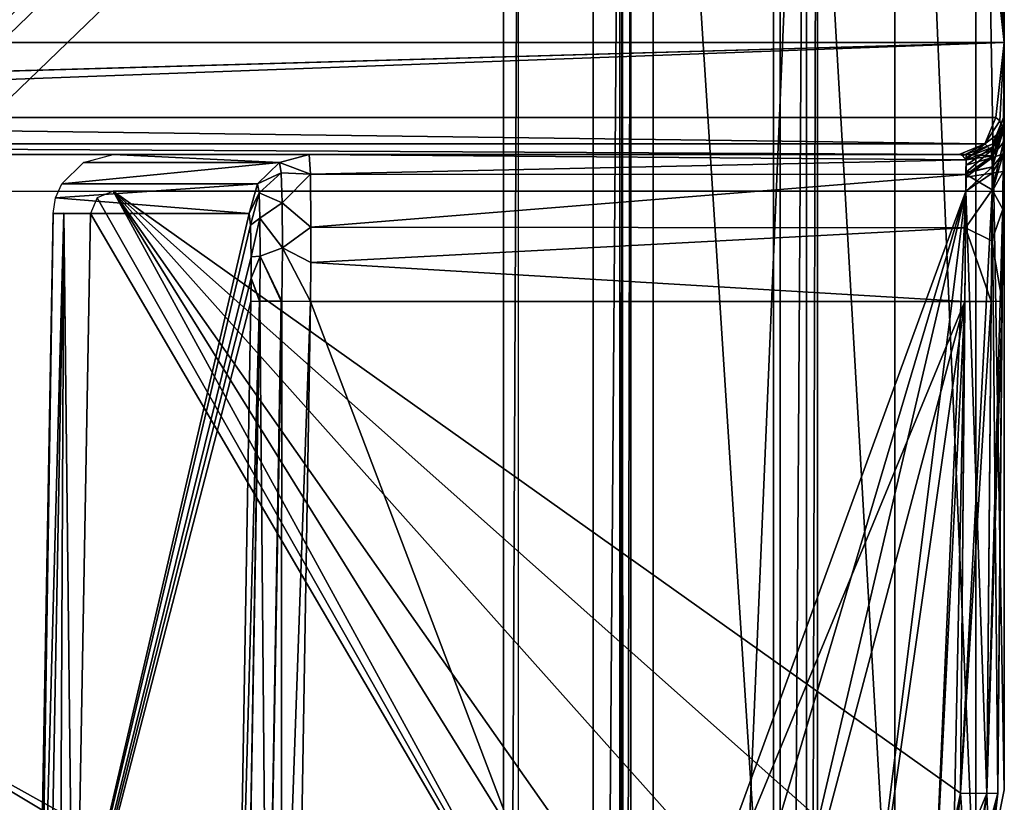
# Model space of a CAD drawing. Header units: millimetres. Extents: x -30 to 30, y -27.5 to 31.
# Tile 19 of 22: x 16.8 to 30, y 5.8 to 16.3. Entities that reach past the tile are written whole.
import ezdxf

# ---------------------------------------------------------------- set-up
doc = ezdxf.new("R2010")
doc.units = ezdxf.units.MM
doc.header["$LTSCALE"] = 65.185185
for name, color, linetype in [('1', 7, 'CONTINUOUS'), ('104', 7, 'CONTINUOUS'), ('105', 7, 'CONTINUOUS'), ('110', 7, 'CONTINUOUS'), ('111', 7, 'CONTINUOUS'), ('114', 7, 'CONTINUOUS'), ('123', 7, 'CONTINUOUS'), ('127', 7, 'CONTINUOUS'), ('145', 7, 'CONTINUOUS'), ('147', 7, 'CONTINUOUS'), ('151', 7, 'CONTINUOUS'), ('154', 7, 'CONTINUOUS'), ('16', 7, 'CONTINUOUS'), ('173', 7, 'CONTINUOUS'), ('174', 7, 'CONTINUOUS'), ('175', 7, 'CONTINUOUS'), ('198', 7, 'CONTINUOUS'), ('199', 7, 'CONTINUOUS'), ('2', 7, 'CONTINUOUS'), ('200', 7, 'CONTINUOUS'), ('201', 7, 'CONTINUOUS'), ('222', 7, 'CONTINUOUS'), ('223', 7, 'CONTINUOUS'), ('231', 7, 'CONTINUOUS'), ('232', 7, 'CONTINUOUS'), ('233', 7, 'CONTINUOUS'), ('258', 7, 'CONTINUOUS'), ('264', 7, 'CONTINUOUS'), ('283', 7, 'CONTINUOUS'), ('284', 7, 'CONTINUOUS'), ('285', 7, 'CONTINUOUS'), ('37', 7, 'CONTINUOUS'), ('4', 7, 'CONTINUOUS'), ('42', 7, 'CONTINUOUS'), ('70', 7, 'CONTINUOUS'), ('71', 7, 'CONTINUOUS'), ('75', 7, 'CONTINUOUS'), ('79', 7, 'CONTINUOUS'), ('93', 7, 'CONTINUOUS'), ('96', 7, 'CONTINUOUS'), ('99', 7, 'CONTINUOUS')]:
    doc.layers.add(name, color=color, linetype=linetype)

msp = doc.modelspace()

# ---------------------------------------------------------------- linework, layer by layer
at = {"layer": '1', "color": 252, "linetype": 'Continuous', "true_color": 0x96918c}
for points in [[(24.5, 22.793, -33.1), (-24.5, -24.5, -33.1), (4.6, 7, -33.1), (24.5, 22.793, -33.1)], [(24.5, -24.5, -33.1), (-24.5, -24.5, -33.1), (24.5, 22.793, -33.1), (24.5, -24.5, -33.1)], [(4.6, 22.793, -33.1), (24.5, 22.793, -33.1), (4.6, 7, -33.1), (4.6, 22.793, -33.1)]]:
    msp.add_3dface(points, dxfattribs=at)
at = {"layer": '104', "color": 8, "linetype": 'Continuous', "true_color": 0x6e7371}
for points in [[(29.912, 5.956, -101.925), (29.97, 12.539, -102.04), (30, 16, -92.1), (29.912, 5.956, -101.925)], [(29.912, 5.956, -92.1), (29.912, 5.956, -101.925), (30, 16, -92.1), (29.912, 5.956, -92.1)], [(29.97, 12.539, -102.04), (29.981, 13.769, -102.388), (30, 16, -92.1), (29.97, 12.539, -102.04)], [(29.981, 13.769, -102.388), (29.988, 14.665, -103.297), (30, 16, -92.1), (29.981, 13.769, -102.388)], [(29.988, 14.665, -103.297), (29.99, 14.91, -103.892), (30, 16, -92.1), (29.988, 14.665, -103.297)], [(29.99, 14.91, -103.892), (29.991, 14.996, -104.539), (30, 16, -92.1), (29.99, 14.91, -103.892)], [(30, 16, -183.1), (29.991, 14.996, -179.635), (29.99, 14.881, -183.1), (30, 16, -183.1)], [(30, 16, -92.1), (29.991, 14.996, -179.635), (30, 16, -183.1), (30, 16, -92.1)], [(29.991, 14.996, -104.539), (29.991, 14.996, -179.635), (30, 16, -92.1), (29.991, 14.996, -104.539)], [(29.99, 14.881, -183.1), (29.991, 14.996, -179.635), (29.987, 14.52, -182.714), (29.99, 14.881, -183.1)], [(29.991, 14.996, -179.635), (29.99, 14.865, -180.129), (29.987, 14.52, -182.714), (29.991, 14.996, -179.635)], [(29.987, 14.509, -180.493), (29.983, 14.013, -182.565), (29.99, 14.865, -180.129), (29.987, 14.509, -180.493)], [(29.99, 14.865, -180.129), (29.983, 14.013, -182.565), (29.987, 14.52, -182.714), (29.99, 14.865, -180.129)], [(29.985, 14.273, -180.596), (29.983, 14.013, -182.565), (29.987, 14.509, -180.493), (29.985, 14.273, -180.596)], [(29.912, 5.956, -182.425), (29.983, 14.013, -182.565), (29.985, 14.273, -180.596), (29.912, 5.956, -182.425)], [(29.983, 14.013, -180.635), (29.912, 5.956, -182.425), (29.985, 14.273, -180.596), (29.983, 14.013, -180.635)], [(29.912, 5.956, -180.775), (29.912, 5.956, -182.425), (29.983, 14.013, -180.635), (29.912, 5.956, -180.775)]]:
    msp.add_3dface(points, dxfattribs=at)
at = {"layer": '105', "color": 8, "linetype": 'Continuous', "true_color": 0x6e7371}
for points in [[(29.912, 26.044, -92.1), (30, 16, -92.1), (29.988, 17.331, -103.304), (29.912, 26.044, -92.1)], [(29.987, 17.496, -180.496), (30, 16, -183.1), (29.983, 17.987, -180.635), (29.987, 17.496, -180.496)], [(30, 16, -183.1), (29.983, 17.987, -182.565), (29.983, 17.987, -180.635), (30, 16, -183.1)], [(29.983, 17.987, -182.565), (30, 16, -183.1), (29.987, 17.48, -182.714), (29.983, 17.987, -182.565)], [(29.99, 17.137, -180.133), (30, 16, -183.1), (29.987, 17.496, -180.496), (29.99, 17.137, -180.133)], [(29.987, 17.48, -182.714), (30, 16, -183.1), (29.99, 17.119, -183.1), (29.987, 17.48, -182.714)], [(29.988, 17.331, -103.304), (30, 16, -92.1), (29.991, 17.004, -104.539), (29.988, 17.331, -103.304)], [(29.991, 17.039, -179.895), (30, 16, -183.1), (29.99, 17.137, -180.133), (29.991, 17.039, -179.895)], [(29.991, 17.004, -179.635), (30, 16, -183.1), (29.991, 17.039, -179.895), (29.991, 17.004, -179.635)], [(29.991, 17.004, -104.539), (30, 16, -183.1), (29.991, 17.004, -179.635), (29.991, 17.004, -104.539)], [(30, 16, -92.1), (30, 16, -183.1), (29.991, 17.004, -104.539), (30, 16, -92.1)]]:
    msp.add_3dface(points, dxfattribs=at)
at = {"layer": '110', "color": 8, "linetype": 'Continuous', "true_color": 0x6e7371}
for points in [[(1.934, 16, -332.122), (30, 16, -183.1), (1.928, 15.197, -332.115), (1.934, 16, -332.122)], [(1.928, 15.197, -332.115), (30, 16, -183.1), (1.932, 15.194, -332.098), (1.928, 15.197, -332.115)], [(1.932, 15.194, -332.098), (30, 16, -183.1), (1.935, 15.192, -332.08), (1.932, 15.194, -332.098)], [(1.935, 15.192, -332.08), (30, 16, -183.1), (2.948, 14.996, -326.692), (1.935, 15.192, -332.08)], [(2.948, 14.996, -326.692), (30, 16, -183.1), (29.886, 14.996, -183.658), (2.948, 14.996, -326.692)], [(29.886, 14.996, -183.658), (30, 16, -183.1), (29.94, 14.954, -183.372), (29.886, 14.996, -183.658)], [(29.94, 14.954, -183.372), (30, 16, -183.1), (29.988, 14.833, -183.111), (29.94, 14.954, -183.372)], [(29.988, 14.833, -183.111), (30, 16, -183.1), (29.989, 14.856, -183.102), (29.988, 14.833, -183.111)], [(30, 16, -183.1), (29.99, 14.881, -183.1), (29.989, 14.856, -183.102), (30, 16, -183.1)]]:
    msp.add_3dface(points, dxfattribs=at)
at = {"layer": '111', "color": 8, "linetype": 'Continuous', "true_color": 0x6e7371}
for points in [[(29.886, 17.004, -183.658), (1.934, 16, -332.122), (2.948, 17.004, -326.692), (29.886, 17.004, -183.658)], [(30, 16, -183.1), (1.934, 16, -332.122), (29.886, 17.004, -183.658), (30, 16, -183.1)], [(29.94, 17.046, -183.371), (30, 16, -183.1), (29.886, 17.004, -183.658), (29.94, 17.046, -183.371)], [(29.99, 17.119, -183.1), (30, 16, -183.1), (29.94, 17.046, -183.371), (29.99, 17.119, -183.1)]]:
    msp.add_3dface(points, dxfattribs=at)
at = {"layer": '114', "color": 8, "linetype": 'Continuous', "true_color": 0x6e7371}
for points in [[(29.912, 5.956, -101.925), (29.912, 5.956, -92.1), (29.519, 4.056, -92.1), (29.912, 5.956, -101.925)], [(29.912, 5.956, -101.925), (29.519, 4.056, -92.1), (29.808, 4.981, -101.909), (29.912, 5.956, -101.925)]]:
    msp.add_3dface(points, dxfattribs=at)
at = {"layer": '123', "color": 8, "linetype": 'Continuous', "true_color": 0x6e7371}
for points in [[(2.457, 14.5, -183.565), (2.457, 14.5, -326.6), (29.395, 14.5, -183.565), (2.457, 14.5, -183.565)], [(29.491, 14.5, -179.635), (29.491, 14.5, -104.539), (18.072, 14.5, -179.635), (29.491, 14.5, -179.635)], [(18.072, 14.5, -179.635), (29.491, 14.5, -104.539), (20.695, 14.5, -104.539), (18.072, 14.5, -179.635)]]:
    msp.add_3dface(points, dxfattribs=at)
at = {"layer": '127', "color": 8, "linetype": 'Continuous', "true_color": 0x6e7371}
for points in [[(29.912, 5.956, -182.425), (29.912, 5.956, -180.775), (29.52, 4.057, -180.805), (29.912, 5.956, -182.425)], [(29.52, 4.057, -182.395), (29.912, 5.956, -182.425), (29.52, 4.057, -180.805), (29.52, 4.057, -182.395)]]:
    msp.add_3dface(points, dxfattribs=at)
at = {"layer": '145', "color": 8, "linetype": 'Continuous', "true_color": 0x6e7371}
for points in [[(24.913, 1.491, -102.347), (20.53, 1.491, -102.347), (20.716, 12.535, -102.54), (24.913, 1.491, -102.347)], [(29.47, 12.535, -102.54), (24.913, 1.491, -102.347), (20.716, 12.535, -102.54), (29.47, 12.535, -102.54)], [(26.625, 1.83, -102.353), (24.913, 1.491, -102.347), (29.47, 12.535, -102.54), (26.625, 1.83, -102.353)], [(28.079, 2.794, -102.369), (26.625, 1.83, -102.353), (29.47, 12.535, -102.54), (28.079, 2.794, -102.369)], [(29.057, 4.238, -102.395), (28.079, 2.794, -102.369), (29.47, 12.535, -102.54), (29.057, 4.238, -102.395)], [(29.318, 5.075, -102.409), (29.057, 4.238, -102.395), (29.47, 12.535, -102.54), (29.318, 5.075, -102.409)], [(29.412, 5.952, -102.425), (29.318, 5.075, -102.409), (29.47, 12.535, -102.54), (29.412, 5.952, -102.425)]]:
    msp.add_3dface(points, dxfattribs=at)
at = {"layer": '147', "color": 8, "linetype": 'Continuous', "true_color": 0x6e7371}
for points in [[(20.695, 14.5, -104.539), (29.491, 14.432, -104.021), (20.713, 14.239, -103.552), (20.695, 14.5, -104.539)], [(20.695, 14.5, -104.539), (29.491, 14.5, -104.539), (29.491, 14.432, -104.021), (20.695, 14.5, -104.539)], [(29.491, 14.432, -104.021), (29.488, 14.236, -103.545), (20.713, 14.239, -103.552), (29.491, 14.432, -104.021)], [(20.713, 14.239, -103.552), (29.488, 14.236, -103.545), (20.72, 13.527, -102.823), (20.713, 14.239, -103.552)], [(29.488, 14.236, -103.545), (29.481, 13.519, -102.818), (20.72, 13.527, -102.823), (29.488, 14.236, -103.545)], [(20.72, 13.527, -102.823), (29.481, 13.519, -102.818), (20.72, 13.056, -102.618), (20.72, 13.527, -102.823)], [(29.481, 13.519, -102.818), (29.47, 12.535, -102.54), (20.72, 13.056, -102.618), (29.481, 13.519, -102.818)], [(29.47, 12.535, -102.54), (20.716, 12.535, -102.54), (20.72, 13.056, -102.618), (29.47, 12.535, -102.54)]]:
    msp.add_3dface(points, dxfattribs=at)
at = {"layer": '151', "color": 8, "linetype": 'Continuous', "true_color": 0x6e7371}
for points in [[(2.457, 14.009, -183.065), (24.913, 1.491, -182.847), (1.747, 1.491, -182.847), (2.457, 14.009, -183.065)], [(29.483, 14.009, -183.065), (24.913, 1.491, -182.847), (2.457, 14.009, -183.065), (29.483, 14.009, -183.065)], [(25.79, 1.578, -182.848), (24.913, 1.491, -182.847), (29.483, 14.009, -183.065), (25.79, 1.578, -182.848)], [(26.629, 1.831, -182.853), (25.79, 1.578, -182.848), (29.483, 14.009, -183.065), (26.629, 1.831, -182.853)], [(28.082, 2.797, -182.87), (26.629, 1.831, -182.853), (29.483, 14.009, -183.065), (28.082, 2.797, -182.87)], [(29.059, 4.242, -182.895), (28.082, 2.797, -182.87), (29.483, 14.009, -183.065), (29.059, 4.242, -182.895)], [(29.412, 5.952, -182.925), (29.059, 4.242, -182.895), (29.483, 14.009, -183.065), (29.412, 5.952, -182.925)]]:
    msp.add_3dface(points, dxfattribs=at)
at = {"layer": '154', "color": 8, "linetype": 'Continuous', "true_color": 0x6e7371}
for points in [[(19.895, 13.714, -104.511), (17.051, 1.491, -179.836), (17.272, 13.714, -179.623), (19.895, 13.714, -104.511)], [(19.913, 13.557, -103.919), (17.051, 1.491, -179.836), (19.895, 13.714, -104.511), (19.913, 13.557, -103.919)], [(19.921, 13.13, -103.482), (17.051, 1.491, -179.836), (19.913, 13.557, -103.919), (19.921, 13.13, -103.482)], [(19.92, 12.847, -103.359), (17.051, 1.491, -179.836), (19.921, 13.13, -103.482), (19.92, 12.847, -103.359)], [(19.916, 12.535, -103.311), (17.051, 1.491, -179.836), (19.92, 12.847, -103.359), (19.916, 12.535, -103.311)], [(19.73, 1.491, -103.119), (17.051, 1.491, -179.836), (19.916, 12.535, -103.311), (19.73, 1.491, -103.119)]]:
    msp.add_3dface(points, dxfattribs=at)
at = {"layer": '16', "color": 252, "linetype": 'Continuous', "true_color": 0x96918c}
for points in [[(24.5, -24.5, -33.1), (24.5, 22.793, -33.1), (24.854, 22.793, -32.953), (24.5, -24.5, -33.1)], [(24.854, -24.5, -32.954), (24.5, -24.5, -33.1), (24.854, 22.793, -32.953), (24.854, -24.5, -32.954)], [(24.908, -24.5, -32.889), (24.854, -24.5, -32.954), (24.887, 22.793, -32.916), (24.908, -24.5, -32.889)], [(24.887, 22.793, -32.916), (24.854, -24.5, -32.954), (24.854, 22.793, -32.953), (24.887, 22.793, -32.916)], [(25, 22.793, -32.6), (24.908, -24.5, -32.889), (24.887, 22.793, -32.916), (25, 22.793, -32.6)], [(25, 22.793, -32.6), (25, -24.5, -32.6), (24.908, -24.5, -32.889), (25, 22.793, -32.6)]]:
    msp.add_3dface(points, dxfattribs=at)
at = {"layer": '173', "color": 8, "linetype": 'Continuous', "true_color": 0x6e7371}
for points in [[(18.072, 14.5, -179.635), (20.299, 14.395, -104.525), (17.677, 14.395, -179.627), (18.072, 14.5, -179.635)], [(18.072, 14.5, -179.635), (20.695, 14.5, -104.539), (20.299, 14.395, -104.525), (18.072, 14.5, -179.635)], [(20.299, 14.395, -104.525), (20.007, 14.108, -104.515), (17.385, 14.109, -179.622), (20.299, 14.395, -104.525)], [(17.677, 14.395, -179.627), (20.299, 14.395, -104.525), (17.385, 14.109, -179.622), (17.677, 14.395, -179.627)], [(17.385, 14.109, -179.622), (20.007, 14.108, -104.515), (17.303, 13.92, -179.622), (17.385, 14.109, -179.622)], [(20.007, 14.108, -104.515), (19.895, 13.714, -104.511), (17.303, 13.92, -179.622), (20.007, 14.108, -104.515)], [(19.895, 13.714, -104.511), (17.272, 13.714, -179.623), (17.303, 13.92, -179.622), (19.895, 13.714, -104.511)]]:
    msp.add_3dface(points, dxfattribs=at)
at = {"layer": '174', "color": 8, "linetype": 'Continuous', "true_color": 0x6e7371}
for points in [[(20.695, 14.5, -104.539), (20.713, 14.239, -103.552), (20.299, 14.395, -104.525), (20.695, 14.5, -104.539)], [(20.007, 14.108, -104.515), (20.299, 14.395, -104.525), (20.321, 14.255, -103.811), (20.007, 14.108, -104.515)], [(20.299, 14.395, -104.525), (20.713, 14.239, -103.552), (20.321, 14.255, -103.811), (20.299, 14.395, -104.525)], [(20.007, 14.108, -104.515), (20.321, 14.255, -103.811), (20.026, 13.989, -103.911), (20.007, 14.108, -104.515)], [(20.321, 14.255, -103.811), (20.336, 13.854, -103.202), (20.026, 13.989, -103.911), (20.321, 14.255, -103.811)], [(20.321, 14.255, -103.811), (20.713, 14.239, -103.552), (20.336, 13.854, -103.202), (20.321, 14.255, -103.811)], [(20.713, 14.239, -103.552), (20.72, 13.527, -102.823), (20.336, 13.854, -103.202), (20.713, 14.239, -103.552)], [(19.895, 13.714, -104.511), (20.007, 14.108, -104.515), (20.026, 13.989, -103.911), (19.895, 13.714, -104.511)], [(19.913, 13.557, -103.919), (19.895, 13.714, -104.511), (20.026, 13.989, -103.911), (19.913, 13.557, -103.919)], [(19.913, 13.557, -103.919), (20.026, 13.989, -103.911), (20.038, 13.65, -103.397), (19.913, 13.557, -103.919)], [(20.026, 13.989, -103.911), (20.336, 13.854, -103.202), (20.038, 13.65, -103.397), (20.026, 13.989, -103.911)], [(20.336, 13.854, -103.202), (20.339, 13.252, -102.791), (20.038, 13.65, -103.397), (20.336, 13.854, -103.202)], [(20.336, 13.854, -103.202), (20.72, 13.527, -102.823), (20.339, 13.252, -102.791), (20.336, 13.854, -103.202)], [(19.921, 13.13, -103.482), (19.913, 13.557, -103.919), (20.038, 13.65, -103.397), (19.921, 13.13, -103.482)], [(19.921, 13.13, -103.482), (20.038, 13.65, -103.397), (20.041, 13.142, -103.049), (19.921, 13.13, -103.482)], [(20.038, 13.65, -103.397), (20.339, 13.252, -102.791), (20.041, 13.142, -103.049), (20.038, 13.65, -103.397)], [(20.72, 13.527, -102.823), (20.72, 13.056, -102.618), (20.339, 13.252, -102.791), (20.72, 13.527, -102.823)], [(20.339, 13.252, -102.791), (20.332, 12.54, -102.638), (20.041, 13.142, -103.049), (20.339, 13.252, -102.791)], [(20.339, 13.252, -102.791), (20.716, 12.535, -102.54), (20.332, 12.54, -102.638), (20.339, 13.252, -102.791)], [(20.72, 13.056, -102.618), (20.716, 12.535, -102.54), (20.339, 13.252, -102.791), (20.72, 13.056, -102.618)], [(19.92, 12.847, -103.359), (19.921, 13.13, -103.482), (20.041, 13.142, -103.049), (19.92, 12.847, -103.359)], [(19.92, 12.847, -103.359), (20.041, 13.142, -103.049), (20.035, 12.54, -102.92), (19.92, 12.847, -103.359)], [(20.035, 12.54, -102.92), (20.041, 13.142, -103.049), (20.324, 12.54, -102.642), (20.035, 12.54, -102.92)], [(20.041, 13.142, -103.049), (20.332, 12.54, -102.638), (20.324, 12.54, -102.642), (20.041, 13.142, -103.049)], [(19.916, 12.535, -103.311), (19.92, 12.847, -103.359), (20.033, 12.54, -102.924), (19.916, 12.535, -103.311)], [(19.92, 12.847, -103.359), (20.035, 12.54, -102.92), (20.033, 12.54, -102.924), (19.92, 12.847, -103.359)]]:
    msp.add_3dface(points, dxfattribs=at)
at = {"layer": '175', "color": 8, "linetype": 'Continuous', "true_color": 0x6e7371}
for points in [[(19.73, 1.491, -103.119), (20.033, 12.54, -102.924), (19.846, 1.488, -102.732), (19.73, 1.491, -103.119)], [(19.73, 1.491, -103.119), (19.916, 12.535, -103.311), (20.033, 12.54, -102.924), (19.73, 1.491, -103.119)], [(20.033, 12.54, -102.924), (20.035, 12.54, -102.92), (19.846, 1.488, -102.732), (20.033, 12.54, -102.924)], [(19.846, 1.488, -102.732), (20.035, 12.54, -102.92), (20.134, 1.488, -102.451), (19.846, 1.488, -102.732)], [(20.035, 12.54, -102.92), (20.324, 12.54, -102.642), (20.134, 1.488, -102.451), (20.035, 12.54, -102.92)], [(20.324, 12.54, -102.642), (20.332, 12.54, -102.638), (20.134, 1.488, -102.451), (20.324, 12.54, -102.642)], [(20.134, 1.488, -102.451), (20.332, 12.54, -102.638), (20.322, 1.489, -102.374), (20.134, 1.488, -102.451)], [(20.332, 12.54, -102.638), (20.716, 12.535, -102.54), (20.322, 1.489, -102.374), (20.332, 12.54, -102.638)], [(20.716, 12.535, -102.54), (20.53, 1.491, -102.347), (20.322, 1.489, -102.374), (20.716, 12.535, -102.54)]]:
    msp.add_3dface(points, dxfattribs=at)
at = {"layer": '198', "color": 8, "linetype": 'Continuous', "true_color": 0x6e7371}
for points in [[(29.991, 14.996, -179.635), (29.991, 14.996, -104.539), (29.845, 14.646, -104.539), (29.991, 14.996, -179.635)], [(29.845, 14.646, -179.635), (29.991, 14.996, -179.635), (29.845, 14.646, -104.539), (29.845, 14.646, -179.635)], [(29.491, 14.5, -104.539), (29.491, 14.5, -179.635), (29.845, 14.646, -179.635), (29.491, 14.5, -104.539)], [(29.491, 14.5, -104.539), (29.845, 14.646, -179.635), (29.845, 14.646, -104.539), (29.491, 14.5, -104.539)]]:
    msp.add_3dface(points, dxfattribs=at)
at = {"layer": '199', "color": 8, "linetype": 'Continuous', "true_color": 0x6e7371}
for points in [[(29.845, 14.646, -104.539), (29.99, 14.91, -103.892), (29.843, 14.486, -103.725), (29.845, 14.646, -104.539)], [(29.99, 14.91, -103.892), (29.988, 14.665, -103.297), (29.843, 14.486, -103.725), (29.99, 14.91, -103.892)], [(29.991, 14.996, -104.539), (29.99, 14.91, -103.892), (29.845, 14.646, -104.539), (29.991, 14.996, -104.539)], [(29.491, 14.5, -104.539), (29.845, 14.646, -104.539), (29.843, 14.486, -103.725), (29.491, 14.5, -104.539)], [(29.843, 14.486, -103.725), (29.988, 14.665, -103.297), (29.839, 14.029, -103.033), (29.843, 14.486, -103.725)], [(29.988, 14.665, -103.297), (29.981, 13.769, -102.388), (29.839, 14.029, -103.033), (29.988, 14.665, -103.297)], [(29.491, 14.432, -104.021), (29.491, 14.5, -104.539), (29.843, 14.486, -103.725), (29.491, 14.432, -104.021)], [(29.488, 14.236, -103.545), (29.491, 14.432, -104.021), (29.843, 14.486, -103.725), (29.488, 14.236, -103.545)], [(29.488, 14.236, -103.545), (29.843, 14.486, -103.725), (29.839, 14.029, -103.033), (29.488, 14.236, -103.545)], [(29.481, 13.519, -102.818), (29.488, 14.236, -103.545), (29.839, 14.029, -103.033), (29.481, 13.519, -102.818)], [(29.481, 13.519, -102.818), (29.839, 14.029, -103.033), (29.832, 13.345, -102.566), (29.481, 13.519, -102.818)], [(29.839, 14.029, -103.033), (29.981, 13.769, -102.388), (29.832, 13.345, -102.566), (29.839, 14.029, -103.033)], [(29.981, 13.769, -102.388), (29.97, 12.539, -102.04), (29.832, 13.345, -102.566), (29.981, 13.769, -102.388)], [(29.47, 12.535, -102.54), (29.481, 13.519, -102.818), (29.823, 12.534, -102.393), (29.47, 12.535, -102.54)], [(29.481, 13.519, -102.818), (29.832, 13.345, -102.566), (29.823, 12.534, -102.393), (29.481, 13.519, -102.818)], [(29.832, 13.345, -102.566), (29.97, 12.539, -102.04), (29.823, 12.534, -102.393), (29.832, 13.345, -102.566)]]:
    msp.add_3dface(points, dxfattribs=at)
at = {"layer": '2', "color": 252, "linetype": 'Continuous', "true_color": 0x96918c}
for points in [[(25, -24.5, 33.1), (25, 24.5, 33.1), (-25, -24.5, 33.1), (25, -24.5, 33.1)], [(-25, -24.5, 33.1), (25, 24.5, 33.1), (-25, 24.5, 33.1), (-25, -24.5, 33.1)]]:
    msp.add_3dface(points, dxfattribs=at)
at = {"layer": '200', "color": 8, "linetype": 'Continuous', "true_color": 0x6e7371}
for points in [[(29.412, 5.952, -102.425), (29.47, 12.535, -102.54), (29.823, 12.534, -102.393), (29.412, 5.952, -102.425)], [(29.412, 5.952, -102.425), (29.823, 12.534, -102.393), (29.766, 5.951, -102.278), (29.412, 5.952, -102.425)], [(29.823, 12.534, -102.393), (29.97, 12.539, -102.04), (29.766, 5.951, -102.278), (29.823, 12.534, -102.393)], [(29.97, 12.539, -102.04), (29.912, 5.956, -101.925), (29.766, 5.951, -102.278), (29.97, 12.539, -102.04)]]:
    msp.add_3dface(points, dxfattribs=at)
at = {"layer": '201', "color": 8, "linetype": 'Continuous', "true_color": 0x6e7371}
for points in [[(29.318, 5.075, -102.409), (29.412, 5.952, -102.425), (29.518, 4.462, -102.252), (29.318, 5.075, -102.409)], [(29.412, 5.952, -102.425), (29.766, 5.951, -102.278), (29.518, 4.462, -102.252), (29.412, 5.952, -102.425)], [(29.766, 5.951, -102.278), (29.808, 4.981, -101.909), (29.518, 4.462, -102.252), (29.766, 5.951, -102.278)], [(29.912, 5.956, -101.925), (29.808, 4.981, -101.909), (29.766, 5.951, -102.278), (29.912, 5.956, -101.925)]]:
    msp.add_3dface(points, dxfattribs=at)
at = {"layer": '222', "color": 8, "linetype": 'Continuous', "true_color": 0x6e7371}
for points in [[(29.886, 14.996, -183.658), (29.94, 14.954, -183.372), (29.741, 14.645, -183.63), (29.886, 14.996, -183.658)], [(29.94, 14.954, -183.372), (29.988, 14.833, -183.111), (29.741, 14.645, -183.63), (29.94, 14.954, -183.372)], [(29.741, 14.645, -183.63), (29.988, 14.833, -183.111), (29.826, 14.553, -183.264), (29.741, 14.645, -183.63)], [(29.395, 14.5, -183.565), (29.741, 14.645, -183.63), (29.445, 14.482, -183.432), (29.395, 14.5, -183.565)], [(29.445, 14.482, -183.432), (29.741, 14.645, -183.63), (29.49, 14.429, -183.309), (29.445, 14.482, -183.432)], [(29.49, 14.429, -183.309), (29.741, 14.645, -183.63), (29.826, 14.553, -183.264), (29.49, 14.429, -183.309)]]:
    msp.add_3dface(points, dxfattribs=at)
at = {"layer": '223', "color": 8, "linetype": 'Continuous', "true_color": 0x6e7371}
for points in [[(2.948, 14.996, -326.692), (29.741, 14.645, -183.63), (2.802, 14.645, -326.665), (2.948, 14.996, -326.692)], [(2.948, 14.996, -326.692), (29.886, 14.996, -183.658), (29.741, 14.645, -183.63), (2.948, 14.996, -326.692)], [(29.395, 14.5, -183.565), (2.457, 14.5, -326.6), (2.802, 14.645, -326.665), (29.395, 14.5, -183.565)], [(29.741, 14.645, -183.63), (29.395, 14.5, -183.565), (2.802, 14.645, -326.665), (29.741, 14.645, -183.63)]]:
    msp.add_3dface(points, dxfattribs=at)
at = {"layer": '231', "color": 8, "linetype": 'Continuous', "true_color": 0x6e7371}
for points in [[(29.059, 4.242, -182.895), (29.412, 5.952, -182.925), (29.518, 4.462, -182.752), (29.059, 4.242, -182.895)], [(29.518, 4.462, -182.752), (29.412, 5.952, -182.925), (29.766, 5.951, -182.778), (29.518, 4.462, -182.752)], [(29.52, 4.057, -182.395), (29.518, 4.462, -182.752), (29.766, 5.951, -182.778), (29.52, 4.057, -182.395)], [(29.912, 5.956, -182.425), (29.52, 4.057, -182.395), (29.766, 5.951, -182.778), (29.912, 5.956, -182.425)]]:
    msp.add_3dface(points, dxfattribs=at)
at = {"layer": '232', "color": 8, "linetype": 'Continuous', "true_color": 0x6e7371}
for points in [[(29.412, 5.952, -182.925), (29.483, 14.009, -183.065), (29.836, 14.008, -182.919), (29.412, 5.952, -182.925)], [(29.766, 5.951, -182.778), (29.412, 5.952, -182.925), (29.836, 14.008, -182.919), (29.766, 5.951, -182.778)], [(29.983, 14.013, -182.565), (29.912, 5.956, -182.425), (29.766, 5.951, -182.778), (29.983, 14.013, -182.565)], [(29.983, 14.013, -182.565), (29.766, 5.951, -182.778), (29.836, 14.008, -182.919), (29.983, 14.013, -182.565)]]:
    msp.add_3dface(points, dxfattribs=at)
at = {"layer": '233', "color": 8, "linetype": 'Continuous', "true_color": 0x6e7371}
for points in [[(29.826, 14.553, -183.264), (29.988, 14.833, -183.111), (29.84, 14.336, -183.014), (29.826, 14.553, -183.264)], [(29.99, 14.881, -183.1), (29.987, 14.52, -182.714), (29.84, 14.336, -183.014), (29.99, 14.881, -183.1)], [(29.989, 14.856, -183.102), (29.99, 14.881, -183.1), (29.84, 14.336, -183.014), (29.989, 14.856, -183.102)], [(29.988, 14.833, -183.111), (29.989, 14.856, -183.102), (29.84, 14.336, -183.014), (29.988, 14.833, -183.111)], [(29.487, 14.262, -183.139), (29.826, 14.553, -183.264), (29.84, 14.336, -183.014), (29.487, 14.262, -183.139)], [(29.49, 14.429, -183.309), (29.826, 14.553, -183.264), (29.487, 14.262, -183.139), (29.49, 14.429, -183.309)], [(29.987, 14.52, -182.714), (29.983, 14.013, -182.565), (29.836, 14.008, -182.919), (29.987, 14.52, -182.714)], [(29.987, 14.52, -182.714), (29.836, 14.008, -182.919), (29.84, 14.336, -183.014), (29.987, 14.52, -182.714)], [(29.84, 14.336, -183.014), (29.483, 14.009, -183.065), (29.487, 14.252, -183.133), (29.84, 14.336, -183.014)], [(29.836, 14.008, -182.919), (29.483, 14.009, -183.065), (29.84, 14.336, -183.014), (29.836, 14.008, -182.919)], [(29.487, 14.262, -183.139), (29.84, 14.336, -183.014), (29.487, 14.252, -183.133), (29.487, 14.262, -183.139)]]:
    msp.add_3dface(points, dxfattribs=at)
at = {"layer": '258', "color": 8, "linetype": 'Continuous', "true_color": 0x6e7371}
for points in [[(17.862, 13.923, -180.136), (24.913, 1.491, -180.353), (18.072, 14.009, -180.135), (17.862, 13.923, -180.136)], [(26.629, 1.832, -180.347), (28.082, 2.797, -180.33), (18.072, 14.009, -180.135), (26.629, 1.832, -180.347)], [(28.082, 2.797, -180.33), (29.059, 4.242, -180.305), (18.072, 14.009, -180.135), (28.082, 2.797, -180.33)], [(29.059, 4.242, -180.305), (29.412, 5.952, -180.275), (18.072, 14.009, -180.135), (29.059, 4.242, -180.305)], [(25.791, 1.578, -180.352), (26.629, 1.832, -180.347), (18.072, 14.009, -180.135), (25.791, 1.578, -180.352)], [(24.913, 1.491, -180.353), (25.791, 1.578, -180.352), (18.072, 14.009, -180.135), (24.913, 1.491, -180.353)], [(29.412, 5.952, -180.275), (29.483, 14.009, -180.135), (18.072, 14.009, -180.135), (29.412, 5.952, -180.275)], [(17.772, 13.714, -180.14), (24.913, 1.491, -180.353), (17.862, 13.923, -180.136), (17.772, 13.714, -180.14)], [(17.551, 1.491, -180.353), (24.913, 1.491, -180.353), (17.772, 13.714, -180.14), (17.551, 1.491, -180.353)]]:
    msp.add_3dface(points, dxfattribs=at)
at = {"layer": '264', "color": 8, "linetype": 'Continuous', "true_color": 0x6e7371}
for points in [[(17.272, 13.714, -179.623), (17.051, 1.491, -179.836), (17.084, 1.488, -180.033), (17.272, 13.714, -179.623)], [(17.272, 13.714, -179.623), (17.084, 1.488, -180.033), (17.412, 13.718, -179.987), (17.272, 13.714, -179.623)], [(17.084, 1.488, -180.033), (17.191, 1.487, -180.201), (17.412, 13.718, -179.987), (17.084, 1.488, -180.033)], [(17.191, 1.487, -180.201), (17.356, 1.488, -180.314), (17.412, 13.718, -179.987), (17.191, 1.487, -180.201)], [(17.356, 1.488, -180.314), (17.551, 1.491, -180.353), (17.412, 13.718, -179.987), (17.356, 1.488, -180.314)], [(17.551, 1.491, -180.353), (17.772, 13.714, -180.14), (17.412, 13.718, -179.987), (17.551, 1.491, -180.353)]]:
    msp.add_3dface(points, dxfattribs=at)
at = {"layer": '283', "color": 8, "linetype": 'Continuous', "true_color": 0x6e7371}
for points in [[(29.412, 5.952, -180.275), (29.059, 4.242, -180.305), (29.766, 5.951, -180.422), (29.412, 5.952, -180.275)], [(29.059, 4.242, -180.305), (29.518, 4.462, -180.448), (29.766, 5.951, -180.422), (29.059, 4.242, -180.305)], [(29.52, 4.057, -180.805), (29.912, 5.956, -180.775), (29.518, 4.462, -180.448), (29.52, 4.057, -180.805)], [(29.518, 4.462, -180.448), (29.912, 5.956, -180.775), (29.766, 5.951, -180.422), (29.518, 4.462, -180.448)]]:
    msp.add_3dface(points, dxfattribs=at)
at = {"layer": '284', "color": 8, "linetype": 'Continuous', "true_color": 0x6e7371}
for points in [[(29.483, 14.009, -180.135), (29.412, 5.952, -180.275), (29.766, 5.951, -180.422), (29.483, 14.009, -180.135)], [(29.483, 14.009, -180.135), (29.766, 5.951, -180.422), (29.836, 14.008, -180.281), (29.483, 14.009, -180.135)], [(29.766, 5.951, -180.422), (29.912, 5.956, -180.775), (29.836, 14.008, -180.281), (29.766, 5.951, -180.422)], [(29.912, 5.956, -180.775), (29.983, 14.013, -180.635), (29.836, 14.008, -180.281), (29.912, 5.956, -180.775)]]:
    msp.add_3dface(points, dxfattribs=at)
at = {"layer": '285', "color": 8, "linetype": 'Continuous', "true_color": 0x6e7371}
for points in [[(29.99, 14.865, -180.129), (29.991, 14.996, -179.635), (29.844, 14.598, -179.881), (29.99, 14.865, -180.129)], [(29.991, 14.996, -179.635), (29.845, 14.646, -179.635), (29.844, 14.598, -179.881), (29.991, 14.996, -179.635)], [(29.987, 14.509, -180.493), (29.99, 14.865, -180.129), (29.842, 14.46, -180.089), (29.987, 14.509, -180.493)], [(29.842, 14.46, -180.089), (29.99, 14.865, -180.129), (29.844, 14.598, -179.881), (29.842, 14.46, -180.089)], [(29.845, 14.646, -179.635), (29.491, 14.5, -179.635), (29.491, 14.463, -179.824), (29.845, 14.646, -179.635)], [(29.844, 14.598, -179.881), (29.845, 14.646, -179.635), (29.491, 14.463, -179.824), (29.844, 14.598, -179.881)], [(29.842, 14.46, -180.089), (29.844, 14.598, -179.881), (29.489, 14.358, -179.984), (29.842, 14.46, -180.089)], [(29.489, 14.358, -179.984), (29.844, 14.598, -179.881), (29.491, 14.463, -179.824), (29.489, 14.358, -179.984)], [(29.985, 14.273, -180.596), (29.987, 14.509, -180.493), (29.839, 14.253, -180.23), (29.985, 14.273, -180.596)], [(29.839, 14.253, -180.23), (29.987, 14.509, -180.493), (29.842, 14.46, -180.089), (29.839, 14.253, -180.23)], [(29.839, 14.253, -180.23), (29.842, 14.46, -180.089), (29.486, 14.199, -180.093), (29.839, 14.253, -180.23)], [(29.486, 14.199, -180.093), (29.842, 14.46, -180.089), (29.489, 14.358, -179.984), (29.486, 14.199, -180.093)], [(29.483, 14.009, -180.135), (29.839, 14.253, -180.23), (29.486, 14.199, -180.093), (29.483, 14.009, -180.135)], [(29.483, 14.009, -180.135), (29.836, 14.008, -180.281), (29.839, 14.253, -180.23), (29.483, 14.009, -180.135)], [(29.836, 14.008, -180.281), (29.985, 14.273, -180.596), (29.839, 14.253, -180.23), (29.836, 14.008, -180.281)], [(29.983, 14.013, -180.635), (29.985, 14.273, -180.596), (29.836, 14.008, -180.281), (29.983, 14.013, -180.635)]]:
    msp.add_3dface(points, dxfattribs=at)
at = {"layer": '37', "color": 250, "linetype": 'Continuous', "true_color": 0x1c1c1c}
for points in [[(23.3, 22.5, 33.191), (-23.3, -22.5, 33.191), (23.3, -22.5, 33.191), (23.3, 22.5, 33.191)], [(-23.3, 22.5, 33.191), (-23.3, -22.5, 33.191), (23.3, 22.5, 33.191), (-23.3, 22.5, 33.191)]]:
    msp.add_3dface(points, dxfattribs=at)
at = {"layer": '4', "color": 252, "linetype": 'Continuous', "true_color": 0x96918c}
for points in [[(25, 22.793, -32.6), (25, 24.5, -30.893), (25, -24.5, -32.6), (25, 22.793, -32.6)], [(25, 24.5, 33.1), (25, -24.5, 33.1), (25, -24.5, -32.6), (25, 24.5, 33.1)], [(25, 24.5, -30.893), (25, 24.5, 33.1), (25, -24.5, -32.6), (25, 24.5, -30.893)]]:
    msp.add_3dface(points, dxfattribs=at)
at = {"layer": '42', "color": 250, "linetype": 'Continuous', "true_color": 0x1c1c1c}
for points in [[(23.3, 22.5, 33.191), (23.3, -22.5, 33.191), (23.5, 22.5, 32.991), (23.3, 22.5, 33.191)], [(23.5, 22.5, 32.991), (23.3, -22.5, 33.191), (23.5, -22.5, 32.991), (23.5, 22.5, 32.991)]]:
    msp.add_3dface(points, dxfattribs=at)
at = {"layer": '70', "color": 252, "linetype": 'Continuous', "true_color": 0x96918c}
for points in [[(27, -27.5, 18.5), (-27, -27.5, 18.5), (27, 27.5, 18.5), (27, -27.5, 18.5)], [(27, 27.5, 18.5), (-27, -27.5, 18.5), (-27, 27.5, 18.5), (27, 27.5, 18.5)], [(27.354, 27.354, 18.5), (27, -27.5, 18.5), (27, 27.5, 18.5), (27.354, 27.354, 18.5)], [(27.354, -27.354, 18.5), (27, -27.5, 18.5), (27.354, 27.354, 18.5), (27.354, -27.354, 18.5)], [(27.5, 27, 18.5), (27.354, -27.354, 18.5), (27.354, 27.354, 18.5), (27.5, 27, 18.5)], [(27.5, -27, 18.5), (27.354, -27.354, 18.5), (27.5, 27, 18.5), (27.5, -27, 18.5)]]:
    msp.add_3dface(points, dxfattribs=at)
at = {"layer": '71', "color": 252, "linetype": 'Continuous', "true_color": 0x96918c}
for points in [[(27.5, -27, 18.5), (27.5, 27, 34.428), (27.5, -27, 83.05), (27.5, -27, 18.5)], [(27.5, -27, 18.5), (27.5, 27, 18.5), (27.5, 27, 34.428), (27.5, -27, 18.5)]]:
    msp.add_3dface(points, dxfattribs=at)
at = {"layer": '75', "color": 252, "linetype": 'Continuous', "true_color": 0x96918c}
for points in [[(25.3, -24.8, 81.069), (25.3, 24.8, 36.409), (25.3, 24.8, 18.5), (25.3, -24.8, 81.069)], [(25.3, -24.8, 18.5), (25.3, -24.8, 81.069), (25.3, 24.8, 18.5), (25.3, -24.8, 18.5)]]:
    msp.add_3dface(points, dxfattribs=at)
at = {"layer": '79', "color": 252, "linetype": 'Continuous', "true_color": 0x96918c}
for points in [[(27.5, 27, 34.428), (25.3, 24.8, 36.409), (25.3, -24.8, 81.069), (27.5, 27, 34.428)], [(27.5, -27, 83.05), (27.5, 27, 34.428), (25.3, -24.8, 81.069), (27.5, -27, 83.05)]]:
    msp.add_3dface(points, dxfattribs=at)
at = {"layer": '93', "color": 250, "linetype": 'Continuous', "true_color": 0x1c1c1c}
for points in [[(25, 1, -88.1), (-25, 31, -88.1), (-25, 1, -88.1), (25, 1, -88.1)], [(25, 31, -88.1), (-25, 31, -88.1), (25, 1, -88.1), (25, 31, -88.1)], [(26.913, 30.619, -88.1), (25, 31, -88.1), (26.913, 1.381, -88.1), (26.913, 30.619, -88.1)], [(26.913, 1.381, -88.1), (25, 31, -88.1), (25, 1, -88.1), (26.913, 1.381, -88.1)], [(28.536, 29.536, -88.1), (26.913, 30.619, -88.1), (28.536, 2.464, -88.1), (28.536, 29.536, -88.1)], [(28.536, 2.464, -88.1), (26.913, 30.619, -88.1), (26.913, 1.381, -88.1), (28.536, 2.464, -88.1)], [(29.619, 4.087, -88.1), (28.536, 29.536, -88.1), (28.536, 2.464, -88.1), (29.619, 4.087, -88.1)], [(29.619, 27.913, -88.1), (28.536, 29.536, -88.1), (29.619, 4.087, -88.1), (29.619, 27.913, -88.1)], [(30, 6, -88.1), (29.619, 27.913, -88.1), (29.619, 4.087, -88.1), (30, 6, -88.1)], [(30, 26, -88.1), (29.619, 27.913, -88.1), (30, 6, -88.1), (30, 26, -88.1)]]:
    msp.add_3dface(points, dxfattribs=at)
at = {"layer": '96', "color": 250, "linetype": 'Continuous', "true_color": 0x1c1c1c}
for points in [[(30, 26, -88.1), (30, 6, -88.1), (30, 26, -92.1), (30, 26, -88.1)], [(30, 26, -92.1), (30, 6, -88.1), (30, 6, -92.1), (30, 26, -92.1)]]:
    msp.add_3dface(points, dxfattribs=at)
at = {"layer": '99', "color": 250, "linetype": 'Continuous', "true_color": 0x1c1c1c}
for points in [[(30, 6, -92.1), (29.619, 4.087, -88.1), (29.619, 4.087, -92.1), (30, 6, -92.1)], [(30, 6, -88.1), (29.619, 4.087, -88.1), (30, 6, -92.1), (30, 6, -88.1)]]:
    msp.add_3dface(points, dxfattribs=at)

doc.saveas('drawing.dxf')
